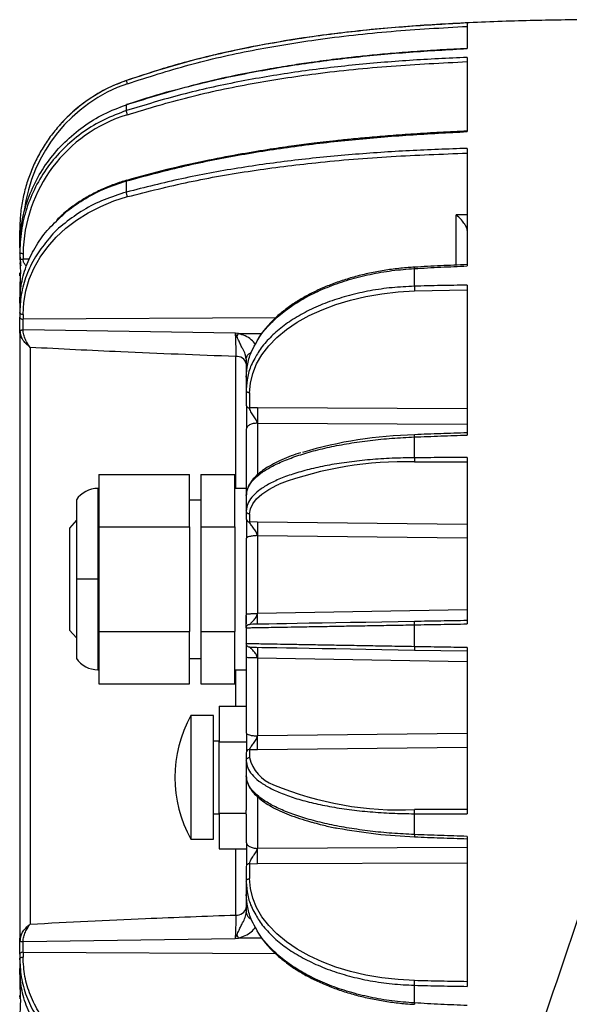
# Model space of a CAD drawing. Header units: millimetres. Extents: x -260 to 900, y 383 to 990.
# Tile 2 of 25: x -260 to -212, y 662 to 749. Entities that reach past the tile are written whole.
import ezdxf

# ---------------------------------------------------------------- set-up
doc = ezdxf.new("R2010")
doc.units = ezdxf.units.MM

# ---------------------------------------------------------------- blocks, each defined once
blk = doc.blocks.new('Drawing View7')
at = {"color": 7, "linetype": 'Continuous', "lineweight": 25}
for p, q in [((-108.643, -0.918), (-108.643, -3.176)), ((-108.643, -3.954), (-108.643, -10.507)), ((-138.718, -5.991), (-138.718, -5.984)), ((-138.718, -8.649), (-138.718, -8.131)), ((-108.643, -11.986), (-108.643, -22.362)), ((-138.718, -15.843), (-138.718, -14.859)), ((-138.701, -14.808), (-138.697, -14.806)), ((-108.643, -17.848), (-109.629, -17.846)), ((-109.629, -22.288), (-109.629, -17.846)), ((-148.143, -19.741), (-148.143, -19.222)), ((-148.143, -20.633), (-148.143, -19.741)), ((-148.143, -20.755), (-148.143, -21.191)), ((-148.142, -21.037), (-148.143, -21.191)), ((-148.143, -21.191), (-148.143, -21.685)), ((-147.847, -21.285), (-147.847, -21.777)), ((-147.271, -21.771), (-147.847, -21.777)), ((-113.304, -24.151), (-113.304, -22.59)), ((-148.143, -23.242), (-148.119, -22.983)), ((-148.14, -23.134), (-148.142, -23.247)), ((-108.643, -24.128), (-108.643, -37.291)), ((-148.143, -24.402), (-148.143, -25.64)), ((-113.288, -24.565), (-108.643, -24.469)), ((-148.143, -25.64), (-148.143, -26.47)), ((-148.143, -26.409), (-148.143, -26.47)), ((-148.143, -26.47), (-148.143, -26.889)), ((-147.847, -26.647), (-147.847, -27.065)), ((-125.556, -26.949), (-147.848, -27.067)), ((-148.143, -28.1), (-148.123, -28.065)), ((-148.143, -28.1), (-148.143, -81.9)), ((-129.125, -28.279), (-147.85, -28.005)), ((-128.971, -28.584), (-129.125, -28.278)), ((-128.819, -28.323), (-129.125, -28.279)), ((-128.971, -28.584), (-128.819, -28.323)), ((-128.819, -28.323), (-126.775, -28.312)), ((-147.213, -29.552), (-147.213, -80.449)), ((-129.074, -42), (-129.074, -30.351)), ((-128.143, -30.588), (-128.172, -30.456)), ((-128.153, -30.453), (-128.127, -30.465)), ((-128.143, -30.588), (-128.11, -30.466)), ((-128.143, -30.588), (-128.11, -30.466)), ((-128.143, -30.588), (-128.143, -32.178)), ((-128.143, -32.178), (-128.143, -33.32)), ((-128.143, -33.275), (-128.143, -33.32)), ((-128.143, -33.32), (-128.143, -34.641)), ((-128.143, -33.32), (-128.143, -33.499)), ((-128.143, -33.454), (-128.143, -33.499)), ((-127.849, -33.562), (-127.849, -34.883)), ((-127.161, -34.886), (-127.849, -34.883)), ((-108.643, -34.967), (-127.161, -34.888)), ((-127.161, -36.236), (-127.161, -40.792)), ((-127.161, -36.236), (-108.643, -36.312)), ((-128.116, -36.702), (-128.143, -36.777)), ((-128.143, -36.777), (-128.143, -42.63)), ((-113.294, -37.255), (-113.288, -37.266)), ((-113.304, -39.289), (-113.304, -37.453)), ((-113.288, -39.661), (-108.643, -39.654)), ((-108.643, -39.366), (-108.643, -53.954)), ((-141.143, -40.762), (-141.143, -43.072)), ((-141.143, -40.762), (-133.143, -40.762)), ((-133.143, -45.381), (-133.143, -40.762)), ((-132.143, -40.762), (-132.143, -45.381)), ((-132.143, -40.762), (-129.143, -40.762)), ((-129.143, -43.072), (-129.143, -40.762)), ((-141.143, -42), (-141.243, -42)), ((-141.243, -42), (-141.243, -50)), ((-128.143, -42), (-129.143, -42)), ((-143.143, -43), (-143.143, -50)), ((-141.143, -43.072), (-141.143, -45.381)), ((-133.143, -43), (-132.143, -43)), ((-129.143, -45.381), (-129.143, -43.072)), ((-128.143, -42.63), (-128.143, -43.973)), ((-128.143, -43.967), (-128.143, -43.974)), ((-128.143, -43.974), (-128.143, -44.667)), ((-127.849, -44.258), (-127.849, -44.952)), ((-143.143, -44.811), (-143.743, -45.495)), ((-127.161, -44.96), (-127.849, -44.952)), ((-108.643, -45.172), (-127.161, -44.963)), ((-143.743, -45.495), (-143.743, -54.505)), ((-141.143, -45.381), (-133.143, -45.381)), ((-141.143, -45.381), (-141.143, -50)), ((-133.143, -45.381), (-133.143, -54.619)), ((-132.143, -45.381), (-132.143, -54.619)), ((-132.143, -45.381), (-129.143, -45.381)), ((-129.143, -45.381), (-129.143, -50)), ((-128.116, -46.385), (-128.143, -46.421)), ((-128.143, -46.421), (-128.143, -53.096)), ((-127.161, -46.165), (-127.161, -53.04)), ((-127.161, -46.165), (-108.643, -46.371)), ((-143.143, -50), (-143.143, -57)), ((-141.243, -50), (-143.143, -50)), ((-141.143, -50), (-141.243, -50)), ((-141.243, -50), (-141.243, -58)), ((-141.143, -50), (-141.143, -54.619)), ((-129.143, -50), (-129.143, -54.619)), ((-108.643, -52.724), (-127.161, -53.04)), ((-128.143, -53.096), (-128.143, -53.14)), ((-128.143, -53.14), (-128.143, -53.181)), ((-143.743, -54.505), (-143.143, -55.189)), ((-141.143, -54.619), (-133.143, -54.619)), ((-141.143, -54.619), (-141.143, -56.928)), ((-133.143, -59.238), (-133.143, -54.619)), ((-132.143, -54.619), (-129.143, -54.619)), ((-132.143, -54.619), (-132.143, -59.238)), ((-129.143, -56.928), (-129.143, -54.619)), ((-128.143, -54.293), (-128.143, -55.707)), ((-113.304, -55.965), (-113.304, -54.035)), ((-113.288, -56.259), (-108.643, -56.34)), ((-108.643, -56.135), (-108.643, -70.719)), ((-141.143, -56.928), (-141.143, -59.238)), ((-133.143, -57), (-132.143, -57)), ((-129.143, -59.238), (-129.143, -56.928)), ((-128.143, -56.798), (-128.143, -56.859)), ((-128.143, -56.859), (-128.143, -56.904)), ((-128.143, -56.904), (-128.143, -63.579)), ((-127.161, -56.96), (-127.161, -63.835)), ((-127.161, -56.96), (-108.643, -57.275)), ((-141.243, -58), (-141.143, -58)), ((-129.143, -58), (-128.143, -58)), ((-129.074, -61.207), (-129.074, -58)), ((-141.143, -59.238), (-133.143, -59.238)), ((-132.143, -59.238), (-129.143, -59.238)), ((-130.543, -61.207), (-130.543, -64.353)), ((-130.543, -61.207), (-128.143, -61.207)), ((-131.043, -62.05), (-133.043, -62.05)), ((-133.043, -62.05), (-133.043, -72.95)), ((-131.043, -67.5), (-131.043, -62.05)), ((-130.543, -64.29), (-131.043, -64.29)), ((-128.143, -63.579), (-128.116, -63.615)), ((-108.643, -63.628), (-127.161, -63.835)), ((-130.543, -70.647), (-130.543, -64.353)), ((-130.543, -64.353), (-128.143, -64.353)), ((-127.849, -65.048), (-127.161, -65.04)), ((-127.849, -65.048), (-127.849, -65.742)), ((-127.161, -65.037), (-108.643, -64.828)), ((-128.143, -65.333), (-128.143, -66.026)), ((-128.143, -66.026), (-128.143, -67.369)), ((-131.043, -72.95), (-131.043, -67.5)), ((-128.143, -67.369), (-128.143, -70.399)), ((-127.161, -69.227), (-127.161, -73.764)), ((-131.043, -70.71), (-130.543, -70.71)), ((-130.543, -70.647), (-128.143, -70.647)), ((-130.543, -70.647), (-130.543, -73.793)), ((-128.143, -70.647), (-128.143, -70.399)), ((-128.143, -70.753), (-128.143, -70.647)), ((-128.143, -70.753), (-128.143, -73.223)), ((-113.304, -72.546), (-113.304, -70.711)), ((-133.043, -72.95), (-131.043, -72.95)), ((-108.643, -72.792), (-108.643, -85.945)), ((-130.543, -73.793), (-128.143, -73.793)), ((-129.074, -79.65), (-129.074, -73.793)), ((-128.143, -73.223), (-128.116, -73.298)), ((-108.643, -73.688), (-127.161, -73.764)), ((-128.143, -75.359), (-128.143, -76.68)), ((-127.849, -75.117), (-127.161, -75.114)), ((-127.849, -75.117), (-127.849, -76.438)), ((-127.161, -75.112), (-108.643, -75.033)), ((-128.143, -76.501), (-128.143, -76.68)), ((-128.143, -76.501), (-128.143, -76.538)), ((-128.143, -76.68), (-128.143, -76.726)), ((-128.143, -76.68), (-128.143, -77.822)), ((-128.143, -77.822), (-128.143, -79.412)), ((-128.127, -79.535), (-128.153, -79.547)), ((-129.125, -81.722), (-128.971, -81.417)), ((-129.125, -81.721), (-128.819, -81.677)), ((-128.971, -81.417), (-128.819, -81.677)), ((-126.775, -81.688), (-128.819, -81.677)), ((-148.143, -81.9), (-148.123, -81.935)), ((-147.85, -81.995), (-129.125, -81.721)), ((-148.143, -83.111), (-148.143, -83.53)), ((-147.848, -82.933), (-125.554, -83.051)), ((-147.847, -82.935), (-147.847, -83.353)), ((-148.143, -83.594), (-148.143, -83.53)), ((-148.143, -83.53), (-148.143, -84.36)), ((-148.143, -84.36), (-148.143, -85.598)), ((-113.304, -87.41), (-113.304, -85.849))]:
    blk.add_line(p, q, dxfattribs=at)
at = {"color": 7, "linetype": 'Continuous', "lineweight": 25, "flags": 128}
for points in [[(-147.847, -26.647), (-147.786, -25.593), (-147.6, -24.55), (-147.293, -23.527), (-146.866, -22.534), (-146.324, -21.578), (-145.672, -20.67), (-144.916, -19.817), (-144.062, -19.027), (-143.118, -18.306), (-142.092, -17.663), (-140.995, -17.102), (-139.836, -16.628), (-138.625, -16.246)], [(-148.109, -21.898), (-148.115, -21.928), (-148.143, -22.217)], [(-127.849, -33.562), (-127.78, -32.7), (-127.574, -31.848), (-127.233, -31.013), (-126.76, -30.201), (-126.159, -29.422), (-125.436, -28.68), (-124.595, -27.983), (-123.646, -27.337), (-122.596, -26.748), (-121.454, -26.22), (-120.231, -25.759), (-118.937, -25.367), (-117.584, -25.05), (-116.183, -24.809), (-114.747, -24.647), (-113.288, -24.565)], [(-148.143, -26.889), (-148.138, -26.923), (-148.121, -26.956), (-148.094, -26.986), (-148.057, -27.013), (-148.012, -27.035), (-147.961, -27.051), (-147.905, -27.062), (-147.847, -27.065)], [(-127.849, -44.258), (-127.78, -43.806), (-127.574, -43.359), (-127.233, -42.923), (-126.76, -42.501), (-126.159, -42.097), (-125.436, -41.713), (-125.243, -41.624)], [(-113.288, -53.741), (-114.747, -53.766), (-116.183, -53.791), (-117.584, -53.816), (-118.937, -53.839), (-120.231, -53.862), (-121.454, -53.883), (-122.596, -53.903), (-123.646, -53.921), (-124.595, -53.938), (-125.436, -53.953), (-126.159, -53.965), (-126.76, -53.976), (-127.233, -53.984), (-127.574, -53.99), (-127.78, -53.994), (-127.849, -53.995)], [(-127.849, -56.005), (-127.78, -56.006), (-127.574, -56.01), (-127.233, -56.016), (-126.76, -56.024), (-126.159, -56.035), (-125.435, -56.047), (-124.595, -56.062), (-123.646, -56.079), (-122.596, -56.097), (-121.454, -56.117), (-120.231, -56.138), (-118.937, -56.161), (-117.584, -56.184), (-116.183, -56.209), (-114.747, -56.234), (-113.288, -56.259)], [(-113.288, -85.435), (-114.747, -85.353), (-116.183, -85.191), (-117.584, -84.95), (-118.937, -84.633), (-120.231, -84.241), (-121.454, -83.78), (-122.596, -83.252), (-123.646, -82.663), (-124.595, -82.017), (-125.436, -81.32), (-126.159, -80.578), (-126.76, -79.799), (-127.233, -78.987), (-127.574, -78.152), (-127.78, -77.3), (-127.849, -76.438)], [(-147.847, -82.935), (-147.905, -82.938), (-147.961, -82.949), (-148.012, -82.965), (-148.057, -82.987), (-148.094, -83.014), (-148.121, -83.044), (-148.138, -83.077), (-148.143, -83.111)], [(-148.111, -87.058), (-148.115, -87.038), (-148.143, -86.758)]]:
    blk.add_lwpolyline(points, dxfattribs=at)
at = {"color": 7, "linetype": 'Continuous', "lineweight": 25}
for centre, radius, start, end in [((-134.143, -19.215), 14, 109.07246, 138.49185), ((-134.15, -19.221), 13.698, 109.06885, 172.94253), ((-134.812, -21.476), 13.037, 107.00452, 179.15961), ((-146.817, -24.405), 1.326, 149.12525, 179.86627), ((-128.977, -31.202), 0.857, 13.27508, 96.45922), ((-127.87, -34.609), 0.275, 186.53696, 274.5375), ((-112.396, -75.298), 38.042, 91.34302, 106.4596), ((-114.236, -71.275), 31.628, 88.28229, 110.36623), ((-141.243, -44.305), 2.305, 90, 145.51708), ((-127.851, -44.66), 0.293, 181.44122, 270.43472), ((-141.243, -55.695), 2.305, 214.48292, 270), ((-123.135, -67.5), 11.308, 151.18663, 208.81337), ((-127.851, -65.34), 0.293, 89.56527, 178.55966), ((-124.639, -65.043), 3.285, 192.2794, 250.67764), ((-114.624, -41.576), 28.794, 247.32074, 272.65947), ((-673.362, 109.928), 605.067, 336.422116, 342.611242), ((-111.723, -28.249), 44.512, 259.17362, 267.98494), ((-127.87, -75.391), 0.275, 85.46239, 173.46399), ((-128.977, -78.798), 0.857, 263.54078, 346.72494), ((-127.438, -79.356), 0.707, 184.49983, 247.58889), ((-146.817, -85.595), 1.327, 180.13807, 211.51993)]:
    blk.add_arc(centre, radius, start, end, dxfattribs=at)
for points, knots in [([(-98.643, -0.626), (-100.465, -0.656), (-104.226, -0.717), (-109.911, -0.939), (-115.684, -1.332), (-121.003, -1.912), (-125.879, -2.661), (-130.321, -3.558), (-134.617, -4.637), (-137.388, -5.555), (-138.717, -5.995)], [0, 0, 0, 0, 0.134564, 0.2779, 0.420226, 0.561888, 0.67306, 0.784479, 0.896593, 1, 1, 1, 1]), ([(-108.643, -0.918), (-110.34, -1.009), (-113.734, -1.192), (-118.812, -1.663), (-123.87, -2.328), (-128.89, -3.245), (-133.861, -4.419), (-137.099, -5.467), (-138.718, -5.991)], [0, 0, 0, 0, 0.166546, 0.333142, 0.499791, 0.666489, 0.833229, 1, 1, 1, 1]), ([(-138.624, -6.275), (-136.817, -5.694), (-133.202, -4.534), (-127.64, -3.286), (-121.687, -2.297), (-115.348, -1.594), (-110.878, -1.344), (-108.643, -1.218)], [0, 0, 0, 0, 0.1865888, 0.3732196, 0.5598678, 0.779878, 1, 1, 1, 1]), ([(-138.718, -8.131), (-137.099, -7.625), (-133.861, -6.614), (-128.89, -5.477), (-123.87, -4.583), (-118.812, -3.929), (-113.734, -3.458), (-110.34, -3.27), (-108.643, -3.176)], [0, 0, 0, 0, 0.166771, 0.333512, 0.500209, 0.666858, 0.833454, 1, 1, 1, 1]), ([(-108.643, -3.171), (-109.436, -3.212), (-111.004, -3.293), (-113.266, -3.445), (-115.349, -3.61), (-117.192, -3.781), (-118.795, -3.949), (-120.159, -4.108), (-121.335, -4.257), (-122.637, -4.433), (-124.283, -4.677), (-126.438, -5.034), (-129.002, -5.526), (-131.369, -6.033), (-132.865, -6.432), (-133.384, -6.57)], [0, 0, 0, 0, 0.095151, 0.18814, 0.271605, 0.34554, 0.409944, 0.464815, 0.510149, 0.552052, 0.622324, 0.709645, 0.814021, 0.935455, 1, 1, 1, 1]), ([(-108.643, -3.954), (-110.34, -4.033), (-113.734, -4.192), (-118.812, -4.619), (-123.87, -5.229), (-128.89, -6.08), (-133.861, -7.174), (-137.099, -8.157), (-138.718, -8.649)], [0, 0, 0, 0, 0.166546, 0.333142, 0.499791, 0.666489, 0.833229, 1, 1, 1, 1]), ([(-138.624, -9.009), (-136.817, -8.465), (-133.202, -7.377), (-127.64, -6.215), (-121.687, -5.299), (-115.348, -4.659), (-110.878, -4.44), (-108.643, -4.33)], [0, 0, 0, 0, 0.1865888, 0.3732196, 0.5598678, 0.779878, 1, 1, 1, 1]), ([(-134.165, -6.774), (-134.501, -6.86), (-136.033, -7.251), (-137.534, -7.742), (-138.705, -8.126)], [0, 0, 0, 0, 0.219315, 1, 1, 1, 1]), ([(-138.718, -8.131), (-138.718, -8.121), (-138.717, -8.109), (-138.707, -8.124), (-138.705, -8.127)], [0, 0, 0, 0, 0.7586819, 1, 1, 1, 1]), ([(-138.718, -14.858), (-137.099, -14.421), (-133.861, -13.546), (-128.89, -12.556), (-123.87, -11.773), (-118.812, -11.194), (-113.734, -10.77), (-110.34, -10.595), (-108.643, -10.507)], [0, 0, 0, 0, 0.166771, 0.333512, 0.500209, 0.666858, 0.833454, 1, 1, 1, 1]), ([(-108.643, -10.455), (-109.436, -10.494), (-111.004, -10.569), (-113.264, -10.709), (-115.347, -10.859), (-117.189, -11.013), (-118.792, -11.163), (-120.156, -11.304), (-121.332, -11.436), (-122.633, -11.592), (-124.279, -11.806), (-126.434, -12.121), (-128.998, -12.547), (-131.96, -13.12), (-135.253, -13.854), (-137.523, -14.481), (-138.697, -14.805)], [0, 0, 0, 0, 0.07784, 0.153936, 0.222235, 0.282735, 0.335436, 0.380334, 0.41743, 0.451717, 0.509216, 0.580664, 0.666066, 0.765423, 0.878737, 1, 1, 1, 1]), ([(-108.643, -11.986), (-110.34, -12.046), (-113.734, -12.166), (-118.812, -12.506), (-123.87, -13.002), (-128.89, -13.703), (-133.861, -14.611), (-137.099, -15.433), (-138.718, -15.843)], [0, 0, 0, 0, 0.1665455, 0.3331423, 0.4997906, 0.6664886, 0.8332295, 1, 1, 1, 1]), ([(-138.624, -16.246), (-136.817, -15.792), (-133.202, -14.882), (-127.64, -13.919), (-121.687, -13.167), (-115.348, -12.651), (-110.878, -12.485), (-108.643, -12.402)], [0, 0, 0, 0, 0.186589, 0.37322, 0.559868, 0.779878, 1, 1, 1, 1]), ([(-138.702, -14.804), (-138.877, -14.855), (-139.442, -15.022), (-140.369, -15.367), (-141.461, -15.864), (-142.494, -16.438), (-143.459, -17.087), (-144.268, -17.72), (-144.717, -18.161), (-144.899, -18.341)], [0, 0, 0, 0, 0.072674, 0.235761, 0.398895, 0.562022, 0.725133, 0.888213, 1, 1, 1, 1]), ([(-144.896, -18.413), (-144.657, -18.168), (-143.967, -17.462), (-142.555, -16.498), (-140.736, -15.52), (-139.391, -15.079), (-138.718, -14.858)], [0, 0, 0, 0, 0.150602, 0.433734, 0.716867, 1, 1, 1, 1]), ([(-138.718, -14.858), (-138.717, -14.838), (-138.716, -14.807), (-138.705, -14.807), (-138.701, -14.808)], [0, 0, 0, 0, 0.658757, 1, 1, 1, 1]), ([(-138.718, -15.843), (-139.387, -16.052), (-140.724, -16.471), (-142.553, -17.402), (-144.159, -18.55), (-145.174, -19.426), (-145.563, -19.946), (-145.582, -19.972)], [0, 0, 0, 0, 0.246809, 0.493617, 0.740426, 0.987234, 1, 1, 1, 1]), ([(-108.643, -19.233), (-108.646, -19.194), (-108.653, -19.117), (-108.717, -18.933), (-108.874, -18.651), (-109.184, -18.232), (-109.463, -17.99), (-109.629, -17.846)], [0, 0, 0, 0, 0.09455, 0.189132, 0.384696, 0.634516, 1, 1, 1, 1]), ([(-148.143, -25.64), (-148.111, -25.056), (-148.046, -23.887), (-147.53, -22.17), (-146.704, -20.543), (-145.816, -19.273), (-145.119, -18.621), (-144.896, -18.413)], [0, 0, 0, 0, 0.223809, 0.447619, 0.671428, 0.895237, 1, 1, 1, 1]), ([(-148.018, -19.222), (-148.032, -19.222), (-148.078, -19.222), (-148.129, -19.222), (-148.139, -19.222), (-148.143, -19.222)], [0, 0, 0, 0, 0.166349, 0.583175, 1, 1, 1, 1]), ([(-148.143, -19.741), (-148.139, -19.741), (-148.132, -19.741), (-148.084, -19.741), (-148.061, -19.741)], [0, 0, 0, 0, 0.515494, 1, 1, 1, 1]), ([(-145.582, -19.972), (-145.954, -20.432), (-146.719, -21.377), (-147.506, -22.971), (-148.036, -24.665), (-148.107, -25.828), (-148.143, -26.409)], [0, 0, 0, 0, 0.240175, 0.49345, 0.746725, 1, 1, 1, 1]), ([(-148.129, -21.695), (-148.108, -22.071), (-148.074, -22.678), (-148.096, -23.435), (-148.123, -23.878), (-148.138, -24.138), (-148.14, -24.252), (-148.14, -24.297), (-148.14, -24.306), (-148.14, -24.311)], [0, 0, 0, 0, 0.411149, 0.664708, 0.816175, 0.905419, 0.95223, 0.975923, 1, 1, 1, 1]), ([(-148.104, -21.598), (-148.101, -21.647), (-148.092, -21.787), (-148.079, -21.997), (-148.086, -22.212), (-148.067, -22.32), (-148.043, -22.334), (-148.033, -22.34)], [0, 0, 0, 0, 0.161858, 0.460272, 0.754627, 0.890145, 1, 1, 1, 1]), ([(-147.534, -22.376), (-147.573, -22.342), (-147.685, -22.247), (-147.782, -22.067), (-147.84, -21.895), (-147.845, -21.815), (-147.847, -21.777)], [0, 0, 0, 0, 0.2302677, 0.6518155, 0.832514, 1, 1, 1, 1]), ([(-127.215, -29.053), (-127.157, -28.942), (-126.903, -28.454), (-126.215, -27.637), (-125.163, -26.623), (-123.89, -25.696), (-122.439, -24.866), (-120.827, -24.146), (-119.08, -23.547), (-117.224, -23.082), (-115.291, -22.744), (-113.966, -22.641), (-113.304, -22.589)], [0, 0, 0, 0, 0.031718, 0.139305, 0.246892, 0.354478, 0.462065, 0.569652, 0.677239, 0.784826, 0.892413, 1, 1, 1, 1]), ([(-113.299, -22.472), (-113.484, -22.483), (-114.111, -22.521), (-115.171, -22.633), (-116.465, -22.83), (-117.73, -23.092), (-118.956, -23.414), (-120.137, -23.796), (-121.262, -24.234), (-122.325, -24.725), (-123.319, -25.267), (-124.236, -25.856), (-125.069, -26.489), (-125.815, -27.161), (-126.46, -27.868), (-126.925, -28.469), (-127.135, -28.841), (-127.201, -28.957)], [0, 0, 0, 0, 0.030171, 0.102117, 0.174086, 0.24607, 0.318073, 0.3901, 0.462156, 0.534243, 0.606363, 0.678511, 0.75068, 0.822843, 0.894962, 0.966986, 1, 1, 1, 1]), ([(-113.304, -22.589), (-113.304, -22.562), (-113.305, -22.506), (-113.303, -22.47), (-113.3, -22.475), (-113.299, -22.476)], [0, 0, 0, 0, 0.421032, 0.842063, 1, 1, 1, 1]), ([(-108.644, -22.243), (-109.425, -22.277), (-110.978, -22.344), (-112.529, -22.429), (-113.299, -22.471)], [0, 0, 0, 0, 0.503164, 1, 1, 1, 1]), ([(-113.304, -24.152), (-113.964, -24.185), (-115.285, -24.25), (-117.212, -24.532), (-119.062, -24.942), (-120.805, -25.488), (-122.414, -26.159), (-123.863, -26.944), (-125.135, -27.83), (-126.192, -28.807), (-126.921, -29.659), (-127.206, -30.198), (-127.295, -30.367)], [0, 0, 0, 0, 0.105752, 0.211504, 0.317256, 0.423008, 0.528759, 0.634511, 0.740263, 0.846015, 0.951767, 1, 1, 1, 1]), ([(-113.304, -24.151), (-113.304, -24.185), (-113.305, -24.254), (-113.302, -24.374), (-113.296, -24.486), (-113.29, -24.539), (-113.288, -24.565)], [0, 0, 0, 0, 0.250271, 0.500541, 0.750812, 1, 1, 1, 1]), ([(-108.643, -24.055), (-108.643, -24.065), (-108.643, -24.084), (-108.643, -24.105), (-108.643, -24.115)], [0, 0, 0, 0, 0.5, 1, 1, 1, 1]), ([(-148.143, -28.1), (-148.143, -27.985), (-148.143, -27.756), (-148.143, -27.323), (-148.143, -27.054), (-148.143, -26.889)], [0, 0, 0, 0, 0.281128, 0.560918, 1, 1, 1, 1]), ([(-147.969, -28.681), (-148.012, -28.602), (-148.116, -28.412), (-148.133, -28.215), (-148.143, -28.1)], [0, 0, 0, 0, 0.415154, 1, 1, 1, 1]), ([(-148.123, -28.065), (-148.123, -28.064), (-148.119, -28.058), (-148.095, -28.047), (-148.059, -28.031), (-148.012, -28.019), (-147.944, -28.007), (-147.887, -28.005), (-147.85, -28.004)], [0, 0, 0, 0, 0.001579, 0.170939, 0.343693, 0.516353, 0.685444, 1, 1, 1, 1]), ([(-148.122, -28.049), (-148.117, -28.127), (-148.108, -28.281), (-148.055, -28.5), (-147.996, -28.627), (-147.97, -28.681)], [0, 0, 0, 0, 0.371166, 0.73021, 1, 1, 1, 1]), ([(-147.213, -29.552), (-147.29, -29.447), (-147.443, -29.237), (-147.645, -28.855), (-147.81, -28.434), (-147.836, -28.147), (-147.85, -28.004)], [0, 0, 0, 0, 0.250068, 0.500321, 0.750666, 1, 1, 1, 1]), ([(-129.125, -28.278), (-129.117, -28.426), (-129.099, -28.72), (-129.081, -29.293), (-129.071, -29.877), (-129.073, -30.192), (-129.074, -30.35)], [0, 0, 0, 0, 0.250659, 0.500834, 0.750468, 1, 1, 1, 1]), ([(-128.172, -30.456), (-128.189, -30.353), (-128.23, -30.099), (-128.438, -29.735), (-128.625, -29.352), (-128.798, -28.97), (-128.909, -28.723), (-128.971, -28.584)], [0, 0, 0, 0, 0.165288, 0.409649, 0.581244, 0.764592, 1, 1, 1, 1]), ([(-127.34, -29.281), (-127.447, -29.137), (-127.666, -28.844), (-128.209, -28.534), (-128.622, -28.391), (-128.819, -28.323)], [0, 0, 0, 0, 0.337886, 0.68482, 1, 1, 1, 1]), ([(-147.213, -29.552), (-147.342, -29.445), (-147.59, -29.241), (-147.858, -28.927), (-147.946, -28.731), (-147.969, -28.681)], [0, 0, 0, 0, 0.448579, 0.858302, 1, 1, 1, 1]), ([(-128.143, -32.177), (-128.118, -31.786), (-128.066, -31.003), (-127.74, -29.952), (-127.368, -29.316), (-127.215, -29.053)], [0, 0, 0, 0, 0.36966, 0.73932, 1, 1, 1, 1]), ([(-129.074, -30.35), (-132.454, -30.225), (-138.5, -30.001), (-144.547, -29.689), (-147.213, -29.552)], [0, 0, 0, 0, 0.559043, 1, 1, 1, 1]), ([(-127.295, -30.367), (-127.413, -30.566), (-127.749, -31.13), (-128.055, -32.107), (-128.114, -32.886), (-128.143, -33.275)], [0, 0, 0, 0, 0.213807, 0.606903, 1, 1, 1, 1]), ([(-128.11, -30.466), (-128.1, -30.415), (-128.072, -30.271), (-127.917, -30.099), (-127.752, -30.026), (-127.697, -30.001)], [0, 0, 0, 0, 0.270113, 0.756358, 1, 1, 1, 1]), ([(-128.124, -34.718), (-128.125, -34.816), (-128.126, -35.02), (-128.118, -35.476), (-128.118, -35.954), (-128.127, -36.324), (-128.133, -36.556), (-128.133, -36.66), (-128.133, -36.713)], [0, 0, 0, 0, 0.214018, 0.448587, 0.707614, 0.84927, 0.923906, 1, 1, 1, 1]), ([(-127.161, -36.236), (-127.17, -36.186), (-127.189, -36.082), (-127.321, -35.87), (-127.52, -35.586), (-127.711, -35.274), (-127.827, -35.031), (-127.842, -34.929), (-127.849, -34.883)], [0, 0, 0, 0, 0.10243, 0.213547, 0.455472, 0.717781, 0.871855, 1, 1, 1, 1]), ([(-127.161, -36.236), (-127.29, -36.245), (-127.549, -36.264), (-127.871, -36.39), (-128.078, -36.544), (-128.105, -36.658), (-128.116, -36.702)], [0, 0, 0, 0, 0.275218, 0.550436, 0.825654, 1, 1, 1, 1]), ([(-113.304, -37.453), (-113.304, -37.418), (-113.305, -37.347), (-113.302, -37.279), (-113.298, -37.247), (-113.294, -37.254), (-113.294, -37.255)], [0, 0, 0, 0, 0.313808, 0.627616, 0.941424, 1, 1, 1, 1]), ([(-108.643, -37.09), (-109.423, -37.114), (-110.975, -37.164), (-112.524, -37.223), (-113.294, -37.252)], [0, 0, 0, 0, 0.502869, 1, 1, 1, 1]), ([(-123.338, -38.841), (-123.623, -38.937), (-124.218, -39.138), (-125.023, -39.471), (-125.771, -39.834), (-126.427, -40.218), (-126.986, -40.622), (-127.445, -41.046), (-127.796, -41.488), (-128.03, -41.944), (-128.134, -42.33), (-128.139, -42.558), (-128.14, -42.631)], [0, 0, 0, 0, 0.097667, 0.204437, 0.311476, 0.41885, 0.526606, 0.634688, 0.742528, 0.848797, 0.951833, 1, 1, 1, 1]), ([(-113.304, -39.289), (-113.304, -39.328), (-113.305, -39.404), (-113.302, -39.518), (-113.296, -39.613), (-113.29, -39.645), (-113.288, -39.661)], [0, 0, 0, 0, 0.250271, 0.500541, 0.750812, 1, 1, 1, 1]), ([(-108.643, -39.281), (-108.643, -39.292), (-108.643, -39.314), (-108.643, -39.337), (-108.643, -39.348)], [0, 0, 0, 0, 0.5, 1, 1, 1, 1]), ([(-128.124, -44.764), (-128.125, -44.815), (-128.127, -44.92), (-128.118, -45.252), (-128.118, -45.655), (-128.127, -45.996), (-128.133, -46.222), (-128.133, -46.339), (-128.133, -46.398)], [0, 0, 0, 0, 0.214008, 0.448588, 0.70764, 0.849297, 0.923922, 1, 1, 1, 1]), ([(-127.161, -46.165), (-127.17, -46.109), (-127.189, -45.992), (-127.321, -45.769), (-127.52, -45.491), (-127.711, -45.22), (-127.827, -45.038), (-127.842, -44.979), (-127.849, -44.952)], [0, 0, 0, 0, 0.102434, 0.213556, 0.455482, 0.717788, 0.871857, 1, 1, 1, 1]), ([(-127.161, -46.166), (-127.29, -46.17), (-127.549, -46.179), (-127.871, -46.238), (-128.078, -46.311), (-128.105, -46.364), (-128.116, -46.385)], [0, 0, 0, 0, 0.275251, 0.550502, 0.825752, 1, 1, 1, 1]), ([(-128.143, -54.295), (-128.143, -54.298), (-128.143, -54.303), (-128.143, -54.04), (-128.143, -53.783), (-128.143, -53.553), (-128.143, -53.353), (-128.143, -53.223), (-128.143, -53.181)], [0, 0, 0, 0, 0.339089, 0.612949, 0.724365, 0.839089, 0.94929, 1, 1, 1, 1]), ([(-128.143, -53.242), (-128.143, -53.248), (-128.143, -53.313), (-128.143, -53.487), (-128.143, -53.733), (-128.143, -53.883), (-128.143, -53.955)], [0, 0, 0, 0, 0.017439, 0.216092, 0.620019, 1, 1, 1, 1]), ([(-127.849, -53.995), (-127.842, -53.99), (-127.827, -53.979), (-127.711, -53.876), (-127.52, -53.673), (-127.321, -53.428), (-127.189, -53.216), (-127.17, -53.097), (-127.161, -53.04)], [0, 0, 0, 0, 0.128157, 0.282208, 0.544505, 0.78642, 0.897533, 1, 1, 1, 1]), ([(-108.643, -53.66), (-109.418, -53.673), (-110.967, -53.7), (-112.514, -53.727), (-113.288, -53.741)], [0, 0, 0, 0, 0.5, 1, 1, 1, 1]), ([(-128.143, -54.141), (-128.146, -54.207), (-128.149, -54.273), (-128.142, -54.25), (-128.142, -54.249)], [0, 0, 0, 0, 0.984518, 1, 1, 1, 1]), ([(-128.142, -55.751), (-128.142, -55.75), (-128.149, -55.727), (-128.143, -55.79), (-128.143, -55.906), (-128.143, -55.931)], [0, 0, 0, 0, 0.0121131, 0.789465, 1, 1, 1, 1]), ([(-128.143, -55.705), (-128.143, -55.706), (-128.143, -55.707), (-128.143, -55.963), (-128.143, -56.248), (-128.143, -56.492), (-128.143, -56.688), (-128.143, -56.798)], [0, 0, 0, 0, 0.33682, 0.634271, 0.746508, 0.858138, 1, 1, 1, 1]), ([(-128.143, -56.045), (-128.143, -56.117), (-128.143, -56.267), (-128.143, -56.513), (-128.143, -56.687), (-128.143, -56.752), (-128.143, -56.758)], [0, 0, 0, 0, 0.379981, 0.783908, 0.982561, 1, 1, 1, 1]), ([(-127.161, -56.96), (-127.17, -56.903), (-127.189, -56.784), (-127.321, -56.572), (-127.52, -56.327), (-127.711, -56.124), (-127.827, -56.021), (-127.842, -56.01), (-127.849, -56.005)], [0, 0, 0, 0, 0.102434, 0.213556, 0.455482, 0.717788, 0.871857, 1, 1, 1, 1]), ([(-113.304, -55.965), (-113.304, -56.004), (-113.305, -56.081), (-113.302, -56.178), (-113.296, -56.246), (-113.29, -56.255), (-113.288, -56.259)], [0, 0, 0, 0, 0.250279, 0.500559, 0.750838, 1, 1, 1, 1]), ([(-108.643, -56.046), (-108.643, -56.057), (-108.643, -56.08), (-108.643, -56.102), (-108.643, -56.113)], [0, 0, 0, 0, 0.5, 1, 1, 1, 1]), ([(-128.133, -63.602), (-128.133, -63.638), (-128.134, -63.711), (-128.131, -63.871), (-128.121, -64.155), (-128.111, -64.551), (-128.118, -64.994), (-128.122, -65.151), (-128.124, -65.236)], [0, 0, 0, 0, 0.04756, 0.097361, 0.20228, 0.430841, 0.691625, 1, 1, 1, 1]), ([(-128.133, -63.602), (-128.134, -63.638), (-128.134, -63.711), (-128.131, -63.871), (-128.121, -64.155), (-128.111, -64.551), (-128.118, -64.994), (-128.122, -65.151), (-128.124, -65.236)], [0, 0, 0, 0, 0.047572, 0.097384, 0.202319, 0.430887, 0.691657, 1, 1, 1, 1]), ([(-128.116, -63.615), (-128.105, -63.635), (-128.078, -63.689), (-127.871, -63.762), (-127.549, -63.821), (-127.29, -63.83), (-127.161, -63.834)], [0, 0, 0, 0, 0.174732, 0.449821, 0.724911, 1, 1, 1, 1]), ([(-127.849, -65.048), (-127.842, -65.021), (-127.827, -64.962), (-127.711, -64.78), (-127.52, -64.509), (-127.321, -64.231), (-127.189, -64.007), (-127.17, -63.891), (-127.161, -63.835)], [0, 0, 0, 0, 0.128157, 0.282208, 0.544505, 0.78642, 0.897533, 1, 1, 1, 1]), ([(-128.143, -66.026), (-128.143, -66.029), (-128.143, -66.033), (-128.143, -66.037), (-128.143, -66.04)], [0, 0, 0, 0, 0.5, 1, 1, 1, 1]), ([(-128.14, -67.384), (-128.138, -67.447), (-128.135, -67.659), (-128.043, -68.017), (-127.833, -68.45), (-127.516, -68.874), (-127.09, -69.29), (-126.557, -69.695), (-125.922, -70.084), (-125.191, -70.453), (-124.374, -70.801), (-123.468, -71.124), (-122.723, -71.36), (-122.259, -71.48), (-122.147, -71.508)], [0, 0, 0, 0, 0.037027, 0.124346, 0.212592, 0.303575, 0.397357, 0.492762, 0.588638, 0.684322, 0.779713, 0.874833, 0.969731, 1, 1, 1, 1]), ([(-108.643, -70.346), (-109.418, -70.347), (-110.967, -70.349), (-112.514, -70.342), (-113.288, -70.339)], [0, 0, 0, 0, 0.5, 1, 1, 1, 1]), ([(-122.147, -71.508), (-121.911, -71.571), (-121.331, -71.726), (-120.653, -71.88), (-120.201, -71.964), (-120.139, -71.975)], [0, 0, 0, 0, 0.370137, 0.913336, 1, 1, 1, 1]), ([(-113.304, -72.546), (-113.304, -72.582), (-113.305, -72.653), (-113.302, -72.721), (-113.298, -72.753), (-113.294, -72.746), (-113.294, -72.745)], [0, 0, 0, 0, 0.3139684, 0.6279369, 0.9419053, 1, 1, 1, 1]), ([(-113.294, -72.748), (-112.527, -72.778), (-110.978, -72.836), (-109.427, -72.885), (-108.645, -72.91)], [0, 0, 0, 0, 0.495384, 1, 1, 1, 1]), ([(-108.643, -72.708), (-108.643, -72.719), (-108.643, -72.74), (-108.643, -72.76), (-108.643, -72.77)], [0, 0, 0, 0, 0.5, 1, 1, 1, 1]), ([(-128.133, -73.287), (-128.134, -73.319), (-128.134, -73.382), (-128.131, -73.538), (-128.121, -73.838), (-128.111, -74.291), (-128.118, -74.852), (-128.122, -75.131), (-128.124, -75.282)], [0, 0, 0, 0, 0.047563, 0.097367, 0.202293, 0.430863, 0.691645, 1, 1, 1, 1]), ([(-128.133, -73.287), (-128.134, -73.318), (-128.134, -73.382), (-128.131, -73.538), (-128.122, -73.838), (-128.111, -74.291), (-128.118, -74.852), (-128.122, -75.131), (-128.124, -75.282)], [0, 0, 0, 0, 0.047577, 0.097395, 0.202339, 0.430916, 0.691681, 1, 1, 1, 1]), ([(-128.116, -73.298), (-128.105, -73.342), (-128.078, -73.456), (-127.871, -73.61), (-127.549, -73.736), (-127.29, -73.755), (-127.161, -73.764)], [0, 0, 0, 0, 0.174805, 0.44987, 0.724935, 1, 1, 1, 1]), ([(-127.849, -75.117), (-127.842, -75.071), (-127.827, -74.969), (-127.711, -74.726), (-127.52, -74.414), (-127.321, -74.13), (-127.189, -73.917), (-127.17, -73.814), (-127.161, -73.764)], [0, 0, 0, 0, 0.128157, 0.282208, 0.544505, 0.78642, 0.897533, 1, 1, 1, 1]), ([(-128.143, -76.726), (-128.114, -77.115), (-128.055, -77.894), (-127.748, -78.872), (-127.412, -79.437), (-127.293, -79.636)], [0, 0, 0, 0, 0.3927856, 0.7855712, 1, 1, 1, 1]), ([(-127.21, -80.957), (-127.365, -80.691), (-127.738, -80.052), (-128.066, -78.997), (-128.118, -78.214), (-128.143, -77.823)], [0, 0, 0, 0, 0.262869, 0.631435, 1, 1, 1, 1]), ([(-147.213, -80.449), (-143.822, -80.275), (-137.775, -79.966), (-131.729, -79.746), (-129.074, -79.65)], [0, 0, 0, 0, 0.560866, 1, 1, 1, 1]), ([(-129.074, -79.65), (-129.073, -79.808), (-129.071, -80.124), (-129.081, -80.707), (-129.1, -81.28), (-129.117, -81.574), (-129.125, -81.722)], [0, 0, 0, 0, 0.249646, 0.499391, 0.74949, 1, 1, 1, 1]), ([(-128.971, -81.417), (-128.908, -81.276), (-128.798, -81.03), (-128.628, -80.652), (-128.441, -80.273), (-128.213, -79.863), (-128.166, -79.561), (-128.143, -79.412)], [0, 0, 0, 0, 0.222213, 0.38827, 0.545425, 0.776156, 1, 1, 1, 1]), ([(-127.293, -79.636), (-127.204, -79.804), (-126.92, -80.342), (-126.192, -81.193), (-125.134, -82.171), (-123.863, -83.057), (-122.413, -83.842), (-120.804, -84.512), (-119.062, -85.058), (-117.212, -85.469), (-115.285, -85.75), (-113.964, -85.816), (-113.304, -85.848)], [0, 0, 0, 0, 0.04803, 0.153805, 0.259579, 0.365353, 0.471128, 0.576902, 0.682677, 0.788451, 0.894226, 1, 1, 1, 1]), ([(-147.97, -81.32), (-147.947, -81.27), (-147.86, -81.077), (-147.594, -80.763), (-147.346, -80.558), (-147.213, -80.449)], [0, 0, 0, 0, 0.141419, 0.541208, 1, 1, 1, 1]), ([(-147.85, -81.996), (-147.836, -81.853), (-147.81, -81.567), (-147.645, -81.146), (-147.443, -80.763), (-147.29, -80.553), (-147.213, -80.449)], [0, 0, 0, 0, 0.2488404, 0.4991916, 0.7496536, 1, 1, 1, 1]), ([(-128.819, -81.677), (-128.622, -81.609), (-128.209, -81.466), (-127.666, -81.156), (-127.447, -80.863), (-127.34, -80.719)], [0, 0, 0, 0, 0.31516, 0.662109, 1, 1, 1, 1]), ([(-148.143, -81.9), (-148.133, -81.783), (-148.116, -81.586), (-148.012, -81.396), (-147.97, -81.32)], [0, 0, 0, 0, 0.597901, 1, 1, 1, 1]), ([(-147.97, -81.32), (-147.996, -81.374), (-148.055, -81.501), (-148.108, -81.72), (-148.118, -81.873), (-148.123, -81.951)], [0, 0, 0, 0, 0.2702804, 0.6286693, 1, 1, 1, 1]), ([(-113.304, -87.411), (-113.966, -87.359), (-115.291, -87.256), (-117.224, -86.918), (-119.08, -86.453), (-120.827, -85.854), (-122.439, -85.134), (-123.89, -84.304), (-125.163, -83.377), (-126.215, -82.364), (-126.901, -81.549), (-127.154, -81.065), (-127.21, -80.957)], [0, 0, 0, 0, 0.10768, 0.21536, 0.32304, 0.43072, 0.5384, 0.64608, 0.75376, 0.86144, 0.96912, 1, 1, 1, 1]), ([(-127.198, -81.052), (-127.158, -81.126), (-126.979, -81.453), (-126.557, -82.011), (-125.934, -82.72), (-125.207, -83.395), (-124.391, -84.034), (-123.489, -84.63), (-122.51, -85.181), (-121.459, -85.681), (-120.344, -86.129), (-119.173, -86.521), (-117.954, -86.854), (-116.696, -87.127), (-115.406, -87.337), (-114.269, -87.466), (-113.564, -87.512), (-113.299, -87.529)], [0, 0, 0, 0, 0.020639, 0.092188, 0.163969, 0.235924, 0.307989, 0.380114, 0.45226, 0.5244, 0.596521, 0.66862, 0.740696, 0.812752, 0.884791, 0.956818, 1, 1, 1, 1]), ([(-148.143, -81.9), (-148.139, -81.913), (-148.133, -81.931), (-148.097, -81.954), (-148.059, -81.969), (-148.012, -81.981), (-147.944, -81.993), (-147.887, -81.995), (-147.85, -81.996)], [0, 0, 0, 0, 0.239832, 0.368648, 0.500102, 0.631541, 0.760316, 1, 1, 1, 1]), ([(-148.143, -83.111), (-148.143, -83.02), (-148.143, -82.839), (-148.143, -82.528), (-148.143, -82.208), (-148.143, -82.004), (-148.143, -81.9)], [0, 0, 0, 0, 0.252029, 0.499983, 0.747738, 1, 1, 1, 1]), ([(-148.143, -83.594), (-148.107, -84.175), (-148.036, -85.337), (-147.505, -87.032), (-146.718, -88.625), (-145.953, -89.57), (-145.58, -90.031)], [0, 0, 0, 0, 0.253213, 0.506427, 0.75964, 1, 1, 1, 1]), ([(-144.894, -91.589), (-145.117, -91.381), (-145.815, -90.728), (-146.704, -89.457), (-147.53, -87.83), (-148.046, -86.113), (-148.111, -84.944), (-148.143, -84.36)], [0, 0, 0, 0, 0.105113, 0.328835, 0.552556, 0.776278, 1, 1, 1, 1]), ([(-148.14, -85.689), (-148.14, -85.694), (-148.14, -85.703), (-148.14, -85.748), (-148.137, -85.892), (-148.119, -86.16), (-148.096, -86.601), (-148.08, -87.139), (-148.095, -87.753), (-148.118, -88.126), (-148.129, -88.305)], [0, 0, 0, 0, 0.024067, 0.047752, 0.094545, 0.224261, 0.334902, 0.588371, 0.80257, 1, 1, 1, 1]), ([(-108.643, -85.531), (-109.418, -85.519), (-110.967, -85.496), (-112.514, -85.455), (-113.288, -85.435)], [0, 0, 0, 0, 0.5, 1, 1, 1, 1]), ([(-113.304, -87.41), (-113.304, -87.438), (-113.305, -87.493), (-113.303, -87.53), (-113.3, -87.525), (-113.299, -87.524)], [0, 0, 0, 0, 0.420949, 0.841899, 1, 1, 1, 1])]:
    blk.add_open_spline(points, degree=3, knots=knots, dxfattribs=at)
for points in [[(-138.718, -5.991), (-139.251, -6.196), (-140.316, -6.607), (-141.8, -7.466), (-143.187, -8.476), (-143.993, -9.284), (-144.396, -9.688)], [(-138.624, -6.274), (-138.637, -6.238), (-138.662, -6.165), (-138.693, -6.072), (-138.715, -6.006), (-138.717, -5.996), (-138.718, -5.991)], [(-148.143, -20.755), (-148.111, -20.068), (-148.046, -18.694), (-147.528, -16.681), (-146.713, -14.763), (-145.591, -12.988), (-144.199, -11.395), (-142.563, -10.031), (-140.734, -8.9), (-139.39, -8.387), (-138.718, -8.131)], [(-138.718, -8.649), (-139.384, -8.896), (-140.715, -9.392), (-142.529, -10.493), (-144.155, -11.825), (-145.543, -13.384), (-146.666, -15.126), (-147.489, -17.012), (-148.022, -18.997), (-148.102, -20.357), (-148.142, -21.037)], [(-138.624, -9.009), (-138.637, -8.973), (-138.662, -8.901), (-138.693, -8.791), (-138.715, -8.699), (-138.717, -8.665), (-138.718, -8.649)], [(-144.396, -9.688), (-144.685, -10.016), (-145.263, -10.672), (-146.008, -11.754), (-146.656, -12.895), (-147.192, -14.093), (-147.615, -15.335), (-147.917, -16.612), (-148.108, -17.911), (-148.131, -18.785), (-148.143, -19.222)], [(-138.624, -16.246), (-138.637, -16.214), (-138.662, -16.149), (-138.693, -16.034), (-138.715, -15.924), (-138.717, -15.87), (-138.718, -15.843)], [(-147.847, -21.284), (-147.886, -21.282), (-147.964, -21.279), (-148.061, -21.258), (-148.13, -21.227), (-148.139, -21.203), (-148.143, -21.191)], [(-148.143, -21.685), (-148.139, -21.697), (-148.13, -21.721), (-148.062, -21.751), (-147.964, -21.773), (-147.886, -21.776), (-147.847, -21.777)], [(-113.304, -22.59), (-112.528, -22.548), (-110.975, -22.463), (-109.421, -22.396), (-108.643, -22.362)], [(-108.643, -24.055), (-109.421, -24.067), (-110.975, -24.089), (-112.528, -24.131), (-113.304, -24.151)], [(-147.847, -26.645), (-147.886, -26.642), (-147.964, -26.637), (-148.061, -26.596), (-148.13, -26.538), (-148.139, -26.493), (-148.143, -26.47)], [(-147.85, -28.005), (-147.849, -27.926), (-147.847, -27.767), (-147.846, -27.518), (-147.846, -27.277), (-147.847, -27.137), (-147.848, -27.067)], [(-127.849, -33.562), (-127.887, -33.558), (-127.965, -33.55), (-128.062, -33.494), (-128.13, -33.414), (-128.139, -33.351), (-128.143, -33.32)], [(-127.161, -34.888), (-127.159, -34.973), (-127.155, -35.144), (-127.154, -35.507), (-127.155, -35.895), (-127.159, -36.123), (-127.161, -36.237)], [(-113.304, -37.454), (-112.528, -37.424), (-110.975, -37.366), (-109.421, -37.316), (-108.643, -37.291)], [(-128.143, -42.63), (-128.119, -42.424), (-128.071, -42.011), (-127.685, -41.397), (-127.074, -40.799), (-126.226, -40.224), (-125.16, -39.683), (-123.891, -39.184), (-122.439, -38.734), (-120.827, -38.341), (-119.08, -38.01), (-117.224, -37.748), (-115.291, -37.553), (-113.966, -37.486), (-113.304, -37.453)], [(-113.304, -39.29), (-113.966, -39.301), (-115.289, -39.324), (-117.221, -39.454), (-119.075, -39.654), (-120.82, -39.926), (-122.432, -40.266), (-123.883, -40.666), (-125.152, -41.123), (-126.218, -41.628), (-127.067, -42.173), (-127.68, -42.751), (-128.069, -43.352), (-128.118, -43.762), (-128.143, -43.967)], [(-108.643, -39.281), (-109.421, -39.28), (-110.975, -39.278), (-112.528, -39.285), (-113.304, -39.289)], [(-127.849, -44.258), (-127.887, -44.253), (-127.965, -44.243), (-128.062, -44.177), (-128.13, -44.084), (-128.139, -44.01), (-128.143, -43.973)], [(-127.161, -44.963), (-127.159, -45.015), (-127.155, -45.119), (-127.154, -45.422), (-127.155, -45.789), (-127.159, -46.04), (-127.161, -46.166)], [(-128.143, -53.096), (-128.129, -53.089), (-128.099, -53.074), (-127.873, -53.056), (-127.549, -53.042), (-127.29, -53.04), (-127.161, -53.04)], [(-127.161, -53.983), (-127.159, -53.969), (-127.155, -53.941), (-127.154, -53.726), (-127.155, -53.416), (-127.159, -53.165), (-127.161, -53.04)], [(-113.304, -54.034), (-113.304, -53.996), (-113.305, -53.918), (-113.302, -53.822), (-113.296, -53.754), (-113.29, -53.745), (-113.288, -53.741)], [(-128.143, -54.293), (-128.139, -54.255), (-128.13, -54.177), (-128.062, -54.079), (-127.965, -54.01), (-127.887, -54), (-127.849, -53.995)], [(-128.143, -54.293), (-128.119, -54.293), (-128.071, -54.292), (-127.685, -54.285), (-127.074, -54.275), (-126.226, -54.26), (-125.16, -54.241), (-123.891, -54.219), (-122.439, -54.194), (-120.827, -54.166), (-119.08, -54.135), (-117.224, -54.103), (-115.291, -54.069), (-113.966, -54.046), (-113.304, -54.034)], [(-113.304, -54.035), (-112.528, -54.022), (-110.975, -53.994), (-109.421, -53.967), (-108.643, -53.954)], [(-113.304, -55.966), (-113.966, -55.954), (-115.291, -55.931), (-117.224, -55.897), (-119.08, -55.865), (-120.827, -55.834), (-122.439, -55.806), (-123.891, -55.781), (-125.16, -55.759), (-126.226, -55.74), (-127.074, -55.725), (-127.685, -55.715), (-128.071, -55.708), (-128.119, -55.707), (-128.143, -55.707)], [(-127.849, -56.005), (-127.887, -56), (-127.965, -55.99), (-128.062, -55.921), (-128.13, -55.823), (-128.139, -55.745), (-128.143, -55.707)], [(-127.161, -56.02), (-127.159, -56.033), (-127.155, -56.061), (-127.154, -56.275), (-127.155, -56.584), (-127.159, -56.834), (-127.161, -56.959)], [(-108.643, -56.046), (-109.421, -56.033), (-110.975, -56.006), (-112.528, -55.978), (-113.304, -55.965)], [(-127.161, -56.96), (-127.29, -56.96), (-127.549, -56.958), (-127.873, -56.944), (-128.099, -56.926), (-128.129, -56.911), (-128.143, -56.904)], [(-127.161, -65.04), (-127.159, -64.987), (-127.155, -64.883), (-127.154, -64.578), (-127.155, -64.212), (-127.159, -63.96), (-127.161, -63.835)], [(-128.143, -66.026), (-128.139, -65.99), (-128.13, -65.916), (-128.062, -65.823), (-127.965, -65.757), (-127.887, -65.747), (-127.849, -65.742)], [(-128.143, -66.04), (-128.117, -66.245), (-128.066, -66.655), (-127.675, -67.254), (-127.061, -67.831), (-126.211, -68.376), (-125.144, -68.88), (-123.875, -69.336), (-122.425, -69.736), (-120.814, -70.075), (-119.07, -70.347), (-117.217, -70.546), (-115.287, -70.677), (-113.965, -70.699), (-113.304, -70.71)], [(-113.304, -72.547), (-113.966, -72.514), (-115.291, -72.447), (-117.224, -72.252), (-119.08, -71.99), (-120.827, -71.66), (-122.439, -71.266), (-123.891, -70.817), (-125.16, -70.317), (-126.226, -69.776), (-127.074, -69.202), (-127.685, -68.603), (-128.071, -67.989), (-128.119, -67.576), (-128.143, -67.37)], [(-113.304, -70.71), (-113.304, -70.672), (-113.305, -70.595), (-113.302, -70.482), (-113.296, -70.387), (-113.29, -70.355), (-113.288, -70.339)], [(-113.304, -70.711), (-112.528, -70.715), (-110.975, -70.722), (-109.421, -70.72), (-108.643, -70.719)], [(-108.643, -72.708), (-109.421, -72.684), (-110.975, -72.635), (-112.528, -72.576), (-113.304, -72.546)], [(-127.161, -75.114), (-127.159, -75.028), (-127.155, -74.857), (-127.154, -74.493), (-127.155, -74.106), (-127.159, -73.878), (-127.161, -73.764)], [(-128.143, -76.68), (-128.139, -76.648), (-128.13, -76.586), (-128.062, -76.506), (-127.965, -76.45), (-127.887, -76.442), (-127.849, -76.438)], [(-147.848, -82.933), (-147.847, -82.863), (-147.846, -82.723), (-147.846, -82.482), (-147.847, -82.233), (-147.849, -82.074), (-147.85, -81.995)], [(-148.143, -83.53), (-148.139, -83.507), (-148.129, -83.461), (-148.061, -83.404), (-147.964, -83.363), (-147.886, -83.357), (-147.847, -83.355)], [(-138.624, -93.754), (-139.282, -93.548), (-140.597, -93.137), (-142.387, -92.217), (-143.988, -91.1), (-145.351, -89.79), (-146.448, -88.325), (-147.245, -86.738), (-147.753, -85.068), (-147.816, -83.925), (-147.847, -83.353)], [(-113.304, -85.848), (-113.304, -85.814), (-113.305, -85.745), (-113.302, -85.626), (-113.296, -85.514), (-113.29, -85.461), (-113.288, -85.435)], [(-113.304, -85.849), (-112.528, -85.869), (-110.975, -85.91), (-109.421, -85.933), (-108.643, -85.945)], [(-108.643, -87.637), (-109.421, -87.604), (-110.975, -87.538), (-112.528, -87.453), (-113.304, -87.41)]]:
    blk.add_open_spline(points, degree=3, dxfattribs=at)

msp = doc.modelspace()

# ---------------------------------------------------------------- block references
at = {"color": 7, "linetype": 'Continuous', "lineweight": 25}
msp.add_blockref('Drawing View7', (-111.889, 749.742), dxfattribs=at)

doc.saveas('drawing.dxf')
